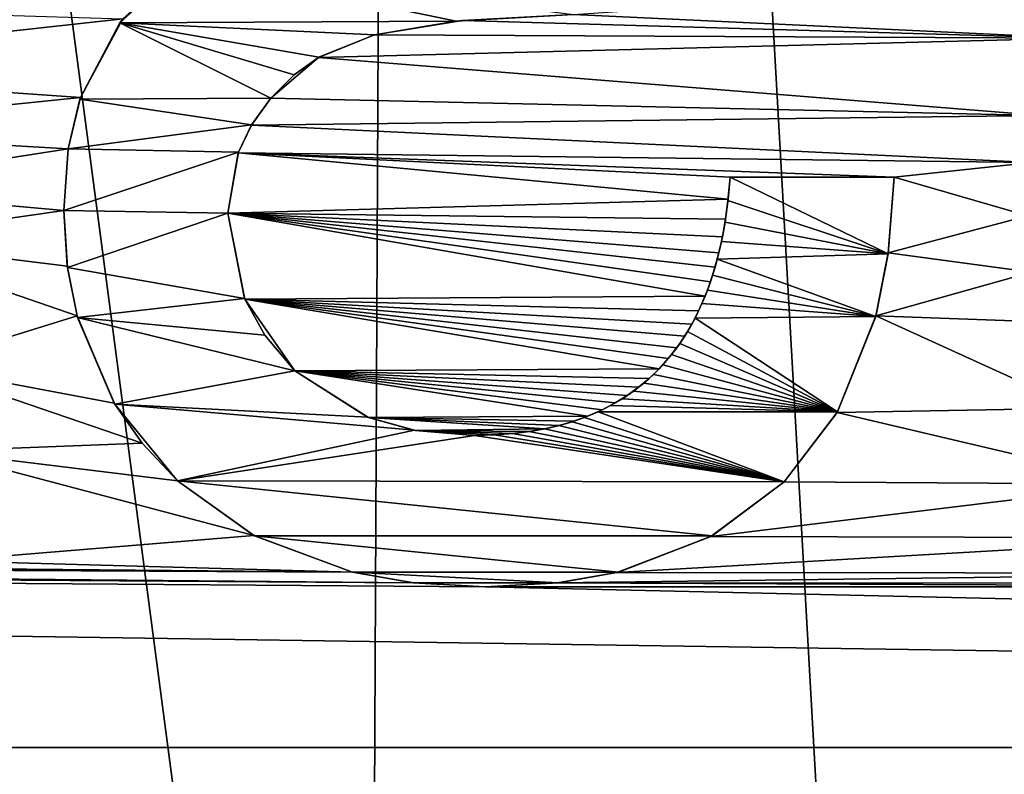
# Model space of a CAD drawing. Header units: millimetres. Extents: x -65 to 65, y -68 to 87.
# Tile 185 of 196: x -0.98 to 1.8, y 66.65 to 68.78. Entities that reach past the tile are written whole.
import ezdxf

# ---------------------------------------------------------------- set-up
doc = ezdxf.new("R2010")
doc.units = ezdxf.units.MM
doc.header["$LTSCALE"] = 65.185185
for name, color, linetype in [('539', 7, 'CONTINUOUS'), ('544', 7, 'CONTINUOUS'), ('578', 7, 'CONTINUOUS'), ('784', 7, 'CONTINUOUS'), ('785', 7, 'CONTINUOUS'), ('786', 7, 'CONTINUOUS'), ('787', 7, 'CONTINUOUS'), ('788', 7, 'CONTINUOUS'), ('789', 7, 'CONTINUOUS'), ('804', 7, 'CONTINUOUS'), ('805', 7, 'CONTINUOUS'), ('806', 7, 'CONTINUOUS'), ('807', 7, 'CONTINUOUS'), ('808', 7, 'CONTINUOUS'), ('809', 7, 'CONTINUOUS')]:
    doc.layers.add(name, color=color, linetype=linetype)

msp = doc.modelspace()

# ---------------------------------------------------------------- linework, layer by layer
at = {"layer": '539', "linetype": 'CONTINUOUS'}
for points in [[(0.1179, 86.9999, 87.5), (-3.2282, 86.9192, 87.5), (0, 62.45, 87.5), (0.1179, 86.9999, 87.5)], [(1.5059, 62.3654, 87.5), (0.1179, 86.9999, 87.5), (0, 62.45, 87.5), (1.5059, 62.3654, 87.5)], [(3.4638, 86.9069, 87.5), (0.1179, 86.9999, 87.5), (2.993, 62.1128, 87.5), (3.4638, 86.9069, 87.5)], [(2.993, 62.1128, 87.5), (0.1179, 86.9999, 87.5), (1.5059, 62.3654, 87.5), (2.993, 62.1128, 87.5)], [(0, 62.45, 87.5), (-3.2282, 86.9192, 87.5), (-1.5059, 62.3654, 87.5), (0, 62.45, 87.5)]]:
    msp.add_3dface(points, dxfattribs=at)
at = {"layer": '544', "linetype": 'CONTINUOUS'}
for points in [[(2.1556, 68.8999, 85), (1.9988, 68.7252, 85), (0.5821, 68.7921, 85), (2.1556, 68.8999, 85)], [(-2.2956, 68.8295, 85), (-0.6909, 68.7804, 85), (-1.9734, 68.639, 85), (-2.2956, 68.8295, 85)], [(-0.6909, 68.7804, 85), (-0.8107, 68.5578, 85), (-1.9734, 68.639, 85), (-0.6909, 68.7804, 85)], [(0.5821, 68.7921, 85), (1.9988, 68.7252, 85), (0.2678, 68.7751, 85), (0.5821, 68.7921, 85)], [(0.2678, 68.7751, 85), (1.9988, 68.7252, 85), (0.0196, 68.7351, 85), (0.2678, 68.7751, 85)], [(0.0196, 68.7351, 85), (1.9988, 68.7252, 85), (-0.1387, 68.6713, 85), (0.0196, 68.7351, 85)], [(1.9988, 68.7252, 85), (1.902, 68.5068, 85), (-0.1387, 68.6713, 85), (1.9988, 68.7252, 85)], [(-0.1387, 68.6713, 85), (1.902, 68.5068, 85), (-0.2727, 68.5564, 85), (-0.1387, 68.6713, 85)], [(-1.9734, 68.639, 85), (-0.8107, 68.5578, 85), (-1.7329, 68.4635, 85), (-1.9734, 68.639, 85)], [(-0.8107, 68.5578, 85), (-0.8451, 68.4131, 85), (-1.7329, 68.4635, 85), (-0.8107, 68.5578, 85)], [(-0.2727, 68.5564, 85), (1.902, 68.5068, 85), (-0.3279, 68.4799, 85), (-0.2727, 68.5564, 85)], [(1.902, 68.5068, 85), (1.875, 68.3749, 85), (-0.3279, 68.4799, 85), (1.902, 68.5068, 85)], [(-0.3279, 68.4799, 85), (1.875, 68.3749, 85), (-0.365, 68.4021, 85), (-0.3279, 68.4799, 85)], [(-1.7329, 68.4635, 85), (-0.8451, 68.4131, 85), (-1.559, 68.302, 85), (-1.7329, 68.4635, 85)], [(-0.8451, 68.4131, 85), (-0.8578, 68.2385, 85), (-1.559, 68.302, 85), (-0.8451, 68.4131, 85)], [(-0.3944, 68.2313, 85), (-0.365, 68.4021, 85), (1.0184, 68.2712, 85), (-0.3944, 68.2313, 85)], [(1.875, 68.3749, 85), (1.4874, 68.3335, 85), (-0.365, 68.4021, 85), (1.875, 68.3749, 85)], [(1.4874, 68.3335, 85), (1.0241, 68.3335, 85), (-0.365, 68.4021, 85), (1.4874, 68.3335, 85)], [(-0.365, 68.4021, 85), (1.0241, 68.3335, 85), (1.0184, 68.2712, 85), (-0.365, 68.4021, 85)], [(1.875, 68.3749, 85), (1.8652, 68.2242, 85), (1.4874, 68.3335, 85), (1.875, 68.3749, 85)], [(1.4874, 68.3335, 85), (1.8652, 68.2242, 85), (1.4706, 68.1191, 85), (1.4874, 68.3335, 85)], [(-1.559, 68.302, 85), (-0.8578, 68.2385, 85), (-1.4405, 68.1549, 85), (-1.559, 68.302, 85)], [(1.0112, 68.2149, 85), (-0.3944, 68.2313, 85), (1.0184, 68.2712, 85), (1.0112, 68.2149, 85)], [(-0.8578, 68.2385, 85), (-0.848, 68.0815, 85), (-1.4405, 68.1549, 85), (-0.8578, 68.2385, 85)], [(-0.3466, 67.9883, 85), (-0.3944, 68.2313, 85), (0.9533, 67.9969, 85), (-0.3466, 67.9883, 85)], [(0.9533, 67.9969, 85), (-0.3944, 68.2313, 85), (0.9683, 68.0373, 85), (0.9533, 67.9969, 85)], [(0.9683, 68.0373, 85), (-0.3944, 68.2313, 85), (0.9816, 68.0789, 85), (0.9683, 68.0373, 85)], [(0.9816, 68.0789, 85), (-0.3944, 68.2313, 85), (0.9925, 68.1196, 85), (0.9816, 68.0789, 85)], [(0.9925, 68.1196, 85), (-0.3944, 68.2313, 85), (1.0023, 68.1648, 85), (0.9925, 68.1196, 85)], [(1.0023, 68.1648, 85), (-0.3944, 68.2313, 85), (1.0112, 68.2149, 85), (1.0023, 68.1648, 85)], [(1.8652, 68.2242, 85), (1.8752, 68.0651, 85), (1.4706, 68.1191, 85), (1.8652, 68.2242, 85)], [(-0.848, 68.0815, 85), (-0.8204, 67.9413, 85), (-1.4405, 68.1549, 85), (-0.848, 68.0815, 85)], [(-1.4405, 68.1549, 85), (-0.8204, 67.9413, 85), (-1.2756, 67.8004, 85), (-1.4405, 68.1549, 85)], [(1.4706, 68.1191, 85), (1.8752, 68.0651, 85), (1.4355, 67.9411, 85), (1.4706, 68.1191, 85)], [(1.8752, 68.0651, 85), (1.903, 67.9245, 85), (1.4355, 67.9411, 85), (1.8752, 68.0651, 85)], [(0.9351, 67.9554, 85), (-0.3466, 67.9883, 85), (0.9533, 67.9969, 85), (0.9351, 67.9554, 85)], [(-0.2049, 67.7864, 85), (-0.3466, 67.9883, 85), (0.8233, 67.7916, 85), (-0.2049, 67.7864, 85)], [(0.8233, 67.7916, 85), (-0.3466, 67.9883, 85), (0.8494, 67.8206, 85), (0.8233, 67.7916, 85)], [(0.8494, 67.8206, 85), (-0.3466, 67.9883, 85), (0.8736, 67.8514, 85), (0.8494, 67.8206, 85)], [(0.8736, 67.8514, 85), (-0.3466, 67.9883, 85), (0.8958, 67.8841, 85), (0.8736, 67.8514, 85)], [(0.8958, 67.8841, 85), (-0.3466, 67.9883, 85), (0.916, 67.918, 85), (0.8958, 67.8841, 85)], [(0.916, 67.918, 85), (-0.3466, 67.9883, 85), (0.9351, 67.9554, 85), (0.916, 67.918, 85)], [(-0.8204, 67.9413, 85), (-0.7159, 67.6947, 85), (-1.2756, 67.8004, 85), (-0.8204, 67.9413, 85)], [(1.4355, 67.9411, 85), (2.0077, 67.6804, 85), (1.3264, 67.6688, 85), (1.4355, 67.9411, 85)], [(1.903, 67.9245, 85), (2.0077, 67.6804, 85), (1.4355, 67.9411, 85), (1.903, 67.9245, 85)], [(-0.7159, 67.6947, 85), (-0.6364, 67.5817, 85), (-1.2756, 67.8004, 85), (-0.7159, 67.6947, 85)], [(-1.2756, 67.8004, 85), (-0.6364, 67.5817, 85), (-1.2211, 67.5596, 85), (-1.2756, 67.8004, 85)], [(0.7956, 67.7648, 85), (-0.2049, 67.7864, 85), (0.8233, 67.7916, 85), (0.7956, 67.7648, 85)], [(0.0027, 67.6543, 85), (-0.2049, 67.7864, 85), (0.6217, 67.6582, 85), (0.0027, 67.6543, 85)], [(0.6217, 67.6582, 85), (-0.2049, 67.7864, 85), (0.6625, 67.6761, 85), (0.6217, 67.6582, 85)], [(0.6625, 67.6761, 85), (-0.2049, 67.7864, 85), (0.6996, 67.6955, 85), (0.6625, 67.6761, 85)], [(0.6996, 67.6955, 85), (-0.2049, 67.7864, 85), (0.7336, 67.7166, 85), (0.6996, 67.6955, 85)], [(0.7336, 67.7166, 85), (-0.2049, 67.7864, 85), (0.7657, 67.7397, 85), (0.7336, 67.7166, 85)], [(0.7657, 67.7397, 85), (-0.2049, 67.7864, 85), (0.7956, 67.7648, 85), (0.7657, 67.7397, 85)], [(1.3264, 67.6688, 85), (2.186, 67.4662, 85), (1.1768, 67.4728, 85), (1.3264, 67.6688, 85)], [(2.0077, 67.6804, 85), (2.186, 67.4662, 85), (1.3264, 67.6688, 85), (2.0077, 67.6804, 85)], [(0.5826, 67.6443, 85), (0.0027, 67.6543, 85), (0.6217, 67.6582, 85), (0.5826, 67.6443, 85)], [(0.135, 67.618, 85), (0.0027, 67.6543, 85), (0.5021, 67.6229, 85), (0.135, 67.618, 85)], [(0.5021, 67.6229, 85), (0.0027, 67.6543, 85), (0.5422, 67.6323, 85), (0.5021, 67.6229, 85)], [(0.5422, 67.6323, 85), (0.0027, 67.6543, 85), (0.5826, 67.6443, 85), (0.5422, 67.6323, 85)], [(0.4586, 67.6152, 85), (0.135, 67.618, 85), (0.5021, 67.6229, 85), (0.4586, 67.6152, 85)], [(0.3018, 67.604, 85), (0.135, 67.618, 85), (0.3589, 67.6055, 85), (0.3018, 67.604, 85)], [(0.3589, 67.6055, 85), (0.135, 67.618, 85), (0.4112, 67.6093, 85), (0.3589, 67.6055, 85)], [(0.4112, 67.6093, 85), (0.135, 67.618, 85), (0.4586, 67.6152, 85), (0.4112, 67.6093, 85)], [(-0.6364, 67.5817, 85), (-0.537, 67.4757, 85), (-1.2211, 67.5596, 85), (-0.6364, 67.5817, 85)], [(-0.537, 67.4757, 85), (-0.3212, 67.3216, 85), (-1.2211, 67.5596, 85), (-0.537, 67.4757, 85)], [(-1.2211, 67.5596, 85), (-0.3212, 67.3216, 85), (-1.1928, 67.25, 85), (-1.2211, 67.5596, 85)], [(1.1768, 67.4728, 85), (2.186, 67.4662, 85), (0.9695, 67.318, 85), (1.1768, 67.4728, 85)], [(2.186, 67.4662, 85), (2.4021, 67.3143, 85), (0.9695, 67.318, 85), (2.186, 67.4662, 85)], [(-20.6716, 67.3284, 85), (20.1741, 66.7223, 85), (-20.1741, 66.7223, 85), (-20.6716, 67.3284, 85)], [(20.1741, 66.7223, 85), (-20.6716, 67.3284, 85), (0.3327, 67.1763, 85), (20.1741, 66.7223, 85)], [(0.3327, 67.1763, 85), (-20.6716, 67.3284, 85), (0.1311, 67.1873, 85), (0.3327, 67.1763, 85)], [(0.1311, 67.1873, 85), (-20.6716, 67.3284, 85), (-6.558, 67.25, 85), (0.1311, 67.1873, 85)], [(-0.3212, 67.3216, 85), (-0.0425, 67.2174, 85), (-1.1928, 67.25, 85), (-0.3212, 67.3216, 85)], [(0.9695, 67.318, 85), (2.4021, 67.3143, 85), (0.7037, 67.2169, 85), (0.9695, 67.318, 85)], [(2.4021, 67.3143, 85), (2.6696, 67.2146, 85), (0.7037, 67.2169, 85), (2.4021, 67.3143, 85)], [(-0.0425, 67.2174, 85), (0.1311, 67.1873, 85), (-6.558, 67.25, 85), (-0.0425, 67.2174, 85)], [(-3.8255, 67.25, 85), (-0.0425, 67.2174, 85), (-6.558, 67.25, 85), (-3.8255, 67.25, 85)], [(-3.519, 67.25, 85), (-0.0425, 67.2174, 85), (-3.8255, 67.25, 85), (-3.519, 67.25, 85)], [(-1.1928, 67.25, 85), (-0.0425, 67.2174, 85), (-3.519, 67.25, 85), (-1.1928, 67.25, 85)], [(0.7037, 67.2169, 85), (2.6696, 67.2146, 85), (0.536, 67.1875, 85), (0.7037, 67.2169, 85)], [(2.6696, 67.2146, 85), (2.8314, 67.1864, 85), (0.536, 67.1875, 85), (2.6696, 67.2146, 85)], [(0.536, 67.1875, 85), (3.0153, 67.1763, 85), (0.3327, 67.1763, 85), (0.536, 67.1875, 85)], [(3.0153, 67.1763, 85), (20.1741, 66.7223, 85), (0.3327, 67.1763, 85), (3.0153, 67.1763, 85)], [(2.8314, 67.1864, 85), (3.0153, 67.1763, 85), (0.536, 67.1875, 85), (2.8314, 67.1864, 85)], [(20.1741, 66.7223, 85), (19.8045, 66.0307, 85), (-20.1741, 66.7223, 85), (20.1741, 66.7223, 85)], [(-20.1741, 66.7223, 85), (19.8045, 66.0307, 85), (-19.8045, 66.0307, 85), (-20.1741, 66.7223, 85)]]:
    msp.add_3dface(points, dxfattribs=at)
at = {"layer": '578', "linetype": 'CONTINUOUS'}
for points in [[(-0.5196, 68.9331, 84.5), (0.2502, 68.7732, 84.5), (-0.7, 68.7688, 84.5), (-0.5196, 68.9331, 84.5)], [(0.5821, 68.7921, 84.5), (0.2502, 68.7732, 84.5), (-0.5196, 68.9331, 84.5), (0.5821, 68.7921, 84.5)], [(-0.7, 68.7688, 84.5), (-0.2727, 68.5564, 84.5), (-0.8124, 68.5529, 84.5), (-0.7, 68.7688, 84.5)], [(0.2502, 68.7732, 84.5), (0.0196, 68.7351, 84.5), (-0.7, 68.7688, 84.5), (0.2502, 68.7732, 84.5)], [(-0.207, 68.6219, 84.5), (-0.2727, 68.5564, 84.5), (-0.7, 68.7688, 84.5), (-0.207, 68.6219, 84.5)], [(-0.1377, 68.6719, 84.5), (-0.207, 68.6219, 84.5), (-0.7, 68.7688, 84.5), (-0.1377, 68.6719, 84.5)], [(0.0196, 68.7351, 84.5), (-0.1377, 68.6719, 84.5), (-0.7, 68.7688, 84.5), (0.0196, 68.7351, 84.5)], [(-0.2727, 68.5564, 84.5), (-0.3276, 68.4804, 84.5), (-0.8124, 68.5529, 84.5), (-0.2727, 68.5564, 84.5)], [(-0.8124, 68.5529, 84.5), (-0.3276, 68.4804, 84.5), (-0.8452, 68.4127, 84.5), (-0.8124, 68.5529, 84.5)], [(-0.3276, 68.4804, 84.5), (-0.3645, 68.4036, 84.5), (-0.8452, 68.4127, 84.5), (-0.3276, 68.4804, 84.5)], [(-0.8452, 68.4127, 84.5), (-0.3645, 68.4036, 84.5), (-0.8578, 68.2385, 84.5), (-0.8452, 68.4127, 84.5)], [(-0.3645, 68.4036, 84.5), (-0.3944, 68.2313, 84.5), (-0.8578, 68.2385, 84.5), (-0.3645, 68.4036, 84.5)], [(1.0179, 68.2669, 84.5), (1.0241, 68.3335, 84.5), (1.4702, 68.1162, 84.5), (1.0179, 68.2669, 84.5)], [(1.4702, 68.1162, 84.5), (1.0241, 68.3335, 84.5), (1.4874, 68.3335, 84.5), (1.4702, 68.1162, 84.5)], [(1.0098, 68.2062, 84.5), (1.0179, 68.2669, 84.5), (1.4702, 68.1162, 84.5), (1.0098, 68.2062, 84.5)], [(-0.8578, 68.2385, 84.5), (-0.3944, 68.2313, 84.5), (-0.8476, 68.0784, 84.5), (-0.8578, 68.2385, 84.5)], [(-0.3944, 68.2313, 84.5), (-0.3475, 67.9906, 84.5), (-0.8476, 68.0784, 84.5), (-0.3944, 68.2313, 84.5)], [(0.9996, 68.1515, 84.5), (1.0098, 68.2062, 84.5), (1.4702, 68.1162, 84.5), (0.9996, 68.1515, 84.5)], [(0.9878, 68.1015, 84.5), (0.9996, 68.1515, 84.5), (1.4702, 68.1162, 84.5), (0.9878, 68.1015, 84.5)], [(1.4353, 67.94, 84.5), (0.9878, 68.1015, 84.5), (1.4702, 68.1162, 84.5), (1.4353, 67.94, 84.5)], [(0.9746, 68.056, 84.5), (0.9878, 68.1015, 84.5), (1.4353, 67.94, 84.5), (0.9746, 68.056, 84.5)], [(-0.8476, 68.0784, 84.5), (-0.3475, 67.9906, 84.5), (-0.8193, 67.937, 84.5), (-0.8476, 68.0784, 84.5)], [(0.9601, 68.0143, 84.5), (0.9746, 68.056, 84.5), (1.4353, 67.94, 84.5), (0.9601, 68.0143, 84.5)], [(0.9445, 67.9759, 84.5), (0.9601, 68.0143, 84.5), (1.4353, 67.94, 84.5), (0.9445, 67.9759, 84.5)], [(-0.3475, 67.9906, 84.5), (-0.2903, 67.8867, 84.5), (-0.8193, 67.937, 84.5), (-0.3475, 67.9906, 84.5)], [(0.925, 67.935, 84.5), (0.9445, 67.9759, 84.5), (1.4353, 67.94, 84.5), (0.925, 67.935, 84.5)], [(-0.2903, 67.8867, 84.5), (-0.2049, 67.7864, 84.5), (-0.8193, 67.937, 84.5), (-0.2903, 67.8867, 84.5)], [(-0.8193, 67.937, 84.5), (-0.2049, 67.7864, 84.5), (-0.7142, 67.6918, 84.5), (-0.8193, 67.937, 84.5)], [(0.9042, 67.8976, 84.5), (0.925, 67.935, 84.5), (1.3275, 67.6708, 84.5), (0.9042, 67.8976, 84.5)], [(1.3275, 67.6708, 84.5), (0.925, 67.935, 84.5), (1.4353, 67.94, 84.5), (1.3275, 67.6708, 84.5)], [(0.8821, 67.8633, 84.5), (0.9042, 67.8976, 84.5), (1.3275, 67.6708, 84.5), (0.8821, 67.8633, 84.5)], [(0.8587, 67.8319, 84.5), (0.8821, 67.8633, 84.5), (1.3275, 67.6708, 84.5), (0.8587, 67.8319, 84.5)], [(0.834, 67.8029, 84.5), (0.8587, 67.8319, 84.5), (1.3275, 67.6708, 84.5), (0.834, 67.8029, 84.5)], [(0.8078, 67.7761, 84.5), (0.834, 67.8029, 84.5), (1.3275, 67.6708, 84.5), (0.8078, 67.7761, 84.5)], [(-0.2049, 67.7864, 84.5), (-0.0004, 67.6554, 84.5), (-0.7142, 67.6918, 84.5), (-0.2049, 67.7864, 84.5)], [(0.7802, 67.7515, 84.5), (0.8078, 67.7761, 84.5), (1.3275, 67.6708, 84.5), (0.7802, 67.7515, 84.5)], [(0.7509, 67.7286, 84.5), (0.7802, 67.7515, 84.5), (1.3275, 67.6708, 84.5), (0.7509, 67.7286, 84.5)], [(0.7198, 67.7076, 84.5), (0.7509, 67.7286, 84.5), (1.3275, 67.6708, 84.5), (0.7198, 67.7076, 84.5)], [(-0.0004, 67.6554, 84.5), (0.1326, 67.6184, 84.5), (-0.7142, 67.6918, 84.5), (-0.0004, 67.6554, 84.5)], [(-0.7142, 67.6918, 84.5), (0.1326, 67.6184, 84.5), (-0.537, 67.4757, 84.5), (-0.7142, 67.6918, 84.5)], [(0.6866, 67.6883, 84.5), (0.7198, 67.7076, 84.5), (1.3275, 67.6708, 84.5), (0.6866, 67.6883, 84.5)], [(0.6129, 67.6548, 84.5), (0.6511, 67.6707, 84.5), (1.1768, 67.4728, 84.5), (0.6129, 67.6548, 84.5)], [(0.6511, 67.6707, 84.5), (0.6866, 67.6883, 84.5), (1.3275, 67.6708, 84.5), (0.6511, 67.6707, 84.5)], [(1.1768, 67.4728, 84.5), (0.6511, 67.6707, 84.5), (1.3275, 67.6708, 84.5), (1.1768, 67.4728, 84.5)], [(0.5401, 67.6318, 84.5), (0.5778, 67.6426, 84.5), (1.1768, 67.4728, 84.5), (0.5401, 67.6318, 84.5)], [(0.5778, 67.6426, 84.5), (0.6129, 67.6548, 84.5), (1.1768, 67.4728, 84.5), (0.5778, 67.6426, 84.5)], [(0.1326, 67.6184, 84.5), (0.3018, 67.604, 84.5), (-0.537, 67.4757, 84.5), (0.1326, 67.6184, 84.5)], [(0.3575, 67.6054, 84.5), (0.409, 67.609, 84.5), (1.1768, 67.4728, 84.5), (0.3575, 67.6054, 84.5)], [(0.409, 67.609, 84.5), (0.4561, 67.6149, 84.5), (1.1768, 67.4728, 84.5), (0.409, 67.609, 84.5)], [(0.4561, 67.6149, 84.5), (0.4998, 67.6225, 84.5), (1.1768, 67.4728, 84.5), (0.4561, 67.6149, 84.5)], [(0.4998, 67.6225, 84.5), (0.5401, 67.6318, 84.5), (1.1768, 67.4728, 84.5), (0.4998, 67.6225, 84.5)], [(-0.537, 67.4757, 84.5), (0.3018, 67.604, 84.5), (1.1768, 67.4728, 84.5), (-0.537, 67.4757, 84.5)], [(0.3018, 67.604, 84.5), (0.3575, 67.6054, 84.5), (1.1768, 67.4728, 84.5), (0.3018, 67.604, 84.5)], [(-0.319, 67.3203, 84.5), (-0.537, 67.4757, 84.5), (0.9739, 67.3204, 84.5), (-0.319, 67.3203, 84.5)], [(0.9739, 67.3204, 84.5), (-0.537, 67.4757, 84.5), (1.1768, 67.4728, 84.5), (0.9739, 67.3204, 84.5)], [(0.709, 67.2182, 84.5), (-0.319, 67.3203, 84.5), (0.9739, 67.3204, 84.5), (0.709, 67.2182, 84.5)], [(-0.0425, 67.2174, 84.5), (-0.319, 67.3203, 84.5), (0.709, 67.2182, 84.5), (-0.0425, 67.2174, 84.5)], [(0.5395, 67.1879, 84.5), (-0.0425, 67.2174, 84.5), (0.709, 67.2182, 84.5), (0.5395, 67.1879, 84.5)], [(0.1291, 67.1875, 84.5), (-0.0425, 67.2174, 84.5), (0.5395, 67.1879, 84.5), (0.1291, 67.1875, 84.5)], [(0.3327, 67.1763, 84.5), (0.1291, 67.1875, 84.5), (0.5395, 67.1879, 84.5), (0.3327, 67.1763, 84.5)]]:
    msp.add_3dface(points, dxfattribs=at)
at = {"layer": '784', "linetype": 'CONTINUOUS'}
for points in [[(1.0241, 68.3335, 85), (1.4874, 68.3335, 85), (1.4874, 68.3335, 84.5), (1.0241, 68.3335, 85)], [(1.0241, 68.3335, 84.5), (1.0241, 68.3335, 85), (1.4874, 68.3335, 84.5), (1.0241, 68.3335, 84.5)]]:
    msp.add_3dface(points, dxfattribs=at)
at = {"layer": '785', "linetype": 'CONTINUOUS'}
for points in [[(1.4706, 68.1191, 85), (1.4702, 68.1162, 84.5), (1.4874, 68.3335, 84.5), (1.4706, 68.1191, 85)], [(1.4874, 68.3335, 85), (1.4706, 68.1191, 85), (1.4874, 68.3335, 84.5), (1.4874, 68.3335, 85)], [(1.4355, 67.9411, 85), (1.4353, 67.94, 84.5), (1.4702, 68.1162, 84.5), (1.4355, 67.9411, 85)], [(1.4706, 68.1191, 85), (1.4355, 67.9411, 85), (1.4702, 68.1162, 84.5), (1.4706, 68.1191, 85)], [(1.4355, 67.9411, 85), (1.3264, 67.6688, 85), (1.4353, 67.94, 84.5), (1.4355, 67.9411, 85)], [(1.3264, 67.6688, 85), (1.3275, 67.6708, 84.5), (1.4353, 67.94, 84.5), (1.3264, 67.6688, 85)], [(1.3264, 67.6688, 85), (1.1768, 67.4728, 85), (1.3275, 67.6708, 84.5), (1.3264, 67.6688, 85)], [(1.1768, 67.4728, 85), (1.1768, 67.4728, 84.5), (1.3275, 67.6708, 84.5), (1.1768, 67.4728, 85)]]:
    msp.add_3dface(points, dxfattribs=at)
at = {"layer": '786', "linetype": 'CONTINUOUS'}
for points in [[(1.1768, 67.4728, 85), (0.9695, 67.318, 85), (1.1768, 67.4728, 84.5), (1.1768, 67.4728, 85)], [(0.9695, 67.318, 85), (0.9739, 67.3204, 84.5), (1.1768, 67.4728, 84.5), (0.9695, 67.318, 85)], [(0.9695, 67.318, 85), (0.7037, 67.2169, 85), (0.709, 67.2182, 84.5), (0.9695, 67.318, 85)], [(0.9695, 67.318, 85), (0.709, 67.2182, 84.5), (0.9739, 67.3204, 84.5), (0.9695, 67.318, 85)], [(0.7037, 67.2169, 85), (0.536, 67.1875, 85), (0.5395, 67.1879, 84.5), (0.7037, 67.2169, 85)], [(0.7037, 67.2169, 85), (0.5395, 67.1879, 84.5), (0.709, 67.2182, 84.5), (0.7037, 67.2169, 85)], [(0.536, 67.1875, 85), (0.3327, 67.1763, 85), (0.5395, 67.1879, 84.5), (0.536, 67.1875, 85)], [(0.3327, 67.1763, 85), (0.3327, 67.1763, 84.5), (0.5395, 67.1879, 84.5), (0.3327, 67.1763, 85)]]:
    msp.add_3dface(points, dxfattribs=at)
at = {"layer": '787', "linetype": 'CONTINUOUS'}
for points in [[(-0.3212, 67.3216, 85), (-0.537, 67.4757, 85), (-0.319, 67.3203, 84.5), (-0.3212, 67.3216, 85)], [(-0.537, 67.4757, 85), (-0.537, 67.4757, 84.5), (-0.319, 67.3203, 84.5), (-0.537, 67.4757, 85)], [(-0.0425, 67.2174, 85), (-0.3212, 67.3216, 85), (-0.0425, 67.2174, 84.5), (-0.0425, 67.2174, 85)], [(-0.3212, 67.3216, 85), (-0.319, 67.3203, 84.5), (-0.0425, 67.2174, 84.5), (-0.3212, 67.3216, 85)], [(0.1311, 67.1873, 85), (-0.0425, 67.2174, 85), (0.1291, 67.1875, 84.5), (0.1311, 67.1873, 85)], [(-0.0425, 67.2174, 85), (-0.0425, 67.2174, 84.5), (0.1291, 67.1875, 84.5), (-0.0425, 67.2174, 85)], [(0.1311, 67.1873, 85), (0.1291, 67.1875, 84.5), (0.3327, 67.1763, 84.5), (0.1311, 67.1873, 85)], [(0.3327, 67.1763, 85), (0.1311, 67.1873, 85), (0.3327, 67.1763, 84.5), (0.3327, 67.1763, 85)]]:
    msp.add_3dface(points, dxfattribs=at)
at = {"layer": '788', "linetype": 'CONTINUOUS'}
for points in [[(-0.848, 68.0815, 85), (-0.8578, 68.2385, 85), (-0.8476, 68.0784, 84.5), (-0.848, 68.0815, 85)], [(-0.8578, 68.2385, 85), (-0.8578, 68.2385, 84.5), (-0.8476, 68.0784, 84.5), (-0.8578, 68.2385, 85)], [(-0.8204, 67.9413, 85), (-0.848, 68.0815, 85), (-0.8476, 68.0784, 84.5), (-0.8204, 67.9413, 85)], [(-0.8204, 67.9413, 85), (-0.8476, 68.0784, 84.5), (-0.8193, 67.937, 84.5), (-0.8204, 67.9413, 85)], [(-0.7159, 67.6947, 85), (-0.8204, 67.9413, 85), (-0.8193, 67.937, 84.5), (-0.7159, 67.6947, 85)], [(-0.7159, 67.6947, 85), (-0.8193, 67.937, 84.5), (-0.7142, 67.6918, 84.5), (-0.7159, 67.6947, 85)], [(-0.6364, 67.5817, 85), (-0.7159, 67.6947, 85), (-0.7142, 67.6918, 84.5), (-0.6364, 67.5817, 85)], [(-0.6364, 67.5817, 85), (-0.7142, 67.6918, 84.5), (-0.537, 67.4757, 84.5), (-0.6364, 67.5817, 85)], [(-0.537, 67.4757, 85), (-0.6364, 67.5817, 85), (-0.537, 67.4757, 84.5), (-0.537, 67.4757, 85)]]:
    msp.add_3dface(points, dxfattribs=at)
at = {"layer": '789', "linetype": 'CONTINUOUS'}
for points in [[(-0.6909, 68.7804, 85), (-0.5196, 68.9331, 84.5), (-0.7, 68.7688, 84.5), (-0.6909, 68.7804, 85)], [(-0.8107, 68.5578, 85), (-0.6909, 68.7804, 85), (-0.7, 68.7688, 84.5), (-0.8107, 68.5578, 85)], [(-0.8107, 68.5578, 85), (-0.7, 68.7688, 84.5), (-0.8124, 68.5529, 84.5), (-0.8107, 68.5578, 85)], [(-0.8451, 68.4131, 85), (-0.8107, 68.5578, 85), (-0.8124, 68.5529, 84.5), (-0.8451, 68.4131, 85)], [(-0.8451, 68.4131, 85), (-0.8124, 68.5529, 84.5), (-0.8452, 68.4127, 84.5), (-0.8451, 68.4131, 85)], [(-0.8578, 68.2385, 85), (-0.8451, 68.4131, 85), (-0.8578, 68.2385, 84.5), (-0.8578, 68.2385, 85)], [(-0.8451, 68.4131, 85), (-0.8452, 68.4127, 84.5), (-0.8578, 68.2385, 84.5), (-0.8451, 68.4131, 85)]]:
    msp.add_3dface(points, dxfattribs=at)
at = {"layer": '804', "linetype": 'CONTINUOUS'}
for points in [[(0.2678, 68.7751, 85), (0.2502, 68.7732, 84.5), (0.5821, 68.7921, 84.5), (0.2678, 68.7751, 85)], [(0.5821, 68.7921, 85), (0.2678, 68.7751, 85), (0.5821, 68.7921, 84.5), (0.5821, 68.7921, 85)], [(0.2678, 68.7751, 85), (0.0196, 68.7351, 85), (0.2502, 68.7732, 84.5), (0.2678, 68.7751, 85)], [(0.0196, 68.7351, 85), (0.0196, 68.7351, 84.5), (0.2502, 68.7732, 84.5), (0.0196, 68.7351, 85)]]:
    msp.add_3dface(points, dxfattribs=at)
at = {"layer": '805', "linetype": 'CONTINUOUS'}
for points in [[(0.0196, 68.7351, 85), (-0.1387, 68.6713, 85), (0.0196, 68.7351, 84.5), (0.0196, 68.7351, 85)], [(-0.1387, 68.6713, 85), (-0.1377, 68.6719, 84.5), (0.0196, 68.7351, 84.5), (-0.1387, 68.6713, 85)], [(-0.1387, 68.6713, 85), (-0.2727, 68.5564, 85), (-0.207, 68.6219, 84.5), (-0.1387, 68.6713, 85)], [(-0.1387, 68.6713, 85), (-0.207, 68.6219, 84.5), (-0.1377, 68.6719, 84.5), (-0.1387, 68.6713, 85)], [(-0.2727, 68.5564, 85), (-0.2727, 68.5564, 84.5), (-0.207, 68.6219, 84.5), (-0.2727, 68.5564, 85)]]:
    msp.add_3dface(points, dxfattribs=at)
at = {"layer": '806', "linetype": 'CONTINUOUS'}
for points in [[(-0.2727, 68.5564, 85), (-0.3279, 68.4799, 85), (-0.2727, 68.5564, 84.5), (-0.2727, 68.5564, 85)], [(-0.3279, 68.4799, 85), (-0.3276, 68.4804, 84.5), (-0.2727, 68.5564, 84.5), (-0.3279, 68.4799, 85)], [(-0.3279, 68.4799, 85), (-0.365, 68.4021, 85), (-0.3645, 68.4036, 84.5), (-0.3279, 68.4799, 85)], [(-0.3279, 68.4799, 85), (-0.3645, 68.4036, 84.5), (-0.3276, 68.4804, 84.5), (-0.3279, 68.4799, 85)], [(-0.365, 68.4021, 85), (-0.3944, 68.2313, 85), (-0.3645, 68.4036, 84.5), (-0.365, 68.4021, 85)], [(-0.3944, 68.2313, 85), (-0.3944, 68.2313, 84.5), (-0.3645, 68.4036, 84.5), (-0.3944, 68.2313, 85)]]:
    msp.add_3dface(points, dxfattribs=at)
at = {"layer": '807', "linetype": 'CONTINUOUS'}
for points in [[(-0.3944, 68.2313, 85), (-0.3466, 67.9883, 85), (-0.3944, 68.2313, 84.5), (-0.3944, 68.2313, 85)], [(-0.3466, 67.9883, 85), (-0.3475, 67.9906, 84.5), (-0.3944, 68.2313, 84.5), (-0.3466, 67.9883, 85)], [(-0.3466, 67.9883, 85), (-0.2903, 67.8867, 84.5), (-0.3475, 67.9906, 84.5), (-0.3466, 67.9883, 85)], [(-0.3466, 67.9883, 85), (-0.2049, 67.7864, 85), (-0.2903, 67.8867, 84.5), (-0.3466, 67.9883, 85)], [(-0.2049, 67.7864, 85), (-0.2049, 67.7864, 84.5), (-0.2903, 67.8867, 84.5), (-0.2049, 67.7864, 85)]]:
    msp.add_3dface(points, dxfattribs=at)
at = {"layer": '808', "linetype": 'CONTINUOUS'}
for points in [[(-0.2049, 67.7864, 85), (0.0027, 67.6543, 85), (-0.2049, 67.7864, 84.5), (-0.2049, 67.7864, 85)], [(0.0027, 67.6543, 85), (-0.0004, 67.6554, 84.5), (-0.2049, 67.7864, 84.5), (0.0027, 67.6543, 85)], [(0.0027, 67.6543, 85), (0.1326, 67.6184, 84.5), (-0.0004, 67.6554, 84.5), (0.0027, 67.6543, 85)], [(0.0027, 67.6543, 85), (0.135, 67.618, 85), (0.1326, 67.6184, 84.5), (0.0027, 67.6543, 85)], [(0.135, 67.618, 85), (0.3018, 67.604, 85), (0.1326, 67.6184, 84.5), (0.135, 67.618, 85)], [(0.3018, 67.604, 85), (0.3018, 67.604, 84.5), (0.1326, 67.6184, 84.5), (0.3018, 67.604, 85)]]:
    msp.add_3dface(points, dxfattribs=at)
at = {"layer": '809', "linetype": 'CONTINUOUS'}
for points in [[(1.0184, 68.2712, 85), (1.0241, 68.3335, 85), (1.0179, 68.2669, 84.5), (1.0184, 68.2712, 85)], [(1.0241, 68.3335, 85), (1.0241, 68.3335, 84.5), (1.0179, 68.2669, 84.5), (1.0241, 68.3335, 85)], [(1.0112, 68.2149, 85), (1.0179, 68.2669, 84.5), (1.0098, 68.2062, 84.5), (1.0112, 68.2149, 85)], [(1.0112, 68.2149, 85), (1.0184, 68.2712, 85), (1.0179, 68.2669, 84.5), (1.0112, 68.2149, 85)], [(1.0023, 68.1648, 85), (1.0098, 68.2062, 84.5), (0.9996, 68.1515, 84.5), (1.0023, 68.1648, 85)], [(1.0023, 68.1648, 85), (1.0112, 68.2149, 85), (1.0098, 68.2062, 84.5), (1.0023, 68.1648, 85)], [(0.9925, 68.1196, 85), (1.0023, 68.1648, 85), (0.9996, 68.1515, 84.5), (0.9925, 68.1196, 85)], [(0.9925, 68.1196, 85), (0.9996, 68.1515, 84.5), (0.9878, 68.1015, 84.5), (0.9925, 68.1196, 85)], [(0.9816, 68.0789, 85), (0.9925, 68.1196, 85), (0.9878, 68.1015, 84.5), (0.9816, 68.0789, 85)], [(0.9816, 68.0789, 85), (0.9878, 68.1015, 84.5), (0.9746, 68.056, 84.5), (0.9816, 68.0789, 85)], [(0.9683, 68.0373, 85), (0.9746, 68.056, 84.5), (0.9601, 68.0143, 84.5), (0.9683, 68.0373, 85)], [(0.9683, 68.0373, 85), (0.9816, 68.0789, 85), (0.9746, 68.056, 84.5), (0.9683, 68.0373, 85)], [(0.9533, 67.9969, 85), (0.9683, 68.0373, 85), (0.9601, 68.0143, 84.5), (0.9533, 67.9969, 85)], [(0.9533, 67.9969, 85), (0.9601, 68.0143, 84.5), (0.9445, 67.9759, 84.5), (0.9533, 67.9969, 85)], [(0.9351, 67.9554, 85), (0.9445, 67.9759, 84.5), (0.925, 67.935, 84.5), (0.9351, 67.9554, 85)], [(0.9351, 67.9554, 85), (0.9533, 67.9969, 85), (0.9445, 67.9759, 84.5), (0.9351, 67.9554, 85)], [(0.916, 67.918, 85), (0.9351, 67.9554, 85), (0.925, 67.935, 84.5), (0.916, 67.918, 85)], [(0.8958, 67.8841, 85), (0.916, 67.918, 85), (0.9042, 67.8976, 84.5), (0.8958, 67.8841, 85)], [(0.916, 67.918, 85), (0.925, 67.935, 84.5), (0.9042, 67.8976, 84.5), (0.916, 67.918, 85)], [(0.8958, 67.8841, 85), (0.9042, 67.8976, 84.5), (0.8821, 67.8633, 84.5), (0.8958, 67.8841, 85)], [(0.8736, 67.8514, 85), (0.8821, 67.8633, 84.5), (0.8587, 67.8319, 84.5), (0.8736, 67.8514, 85)], [(0.8736, 67.8514, 85), (0.8958, 67.8841, 85), (0.8821, 67.8633, 84.5), (0.8736, 67.8514, 85)], [(0.8494, 67.8206, 85), (0.8587, 67.8319, 84.5), (0.834, 67.8029, 84.5), (0.8494, 67.8206, 85)], [(0.8494, 67.8206, 85), (0.8736, 67.8514, 85), (0.8587, 67.8319, 84.5), (0.8494, 67.8206, 85)], [(0.8233, 67.7916, 85), (0.834, 67.8029, 84.5), (0.8078, 67.7761, 84.5), (0.8233, 67.7916, 85)], [(0.8233, 67.7916, 85), (0.8494, 67.8206, 85), (0.834, 67.8029, 84.5), (0.8233, 67.7916, 85)], [(0.7956, 67.7648, 85), (0.8078, 67.7761, 84.5), (0.7802, 67.7515, 84.5), (0.7956, 67.7648, 85)], [(0.7956, 67.7648, 85), (0.8233, 67.7916, 85), (0.8078, 67.7761, 84.5), (0.7956, 67.7648, 85)], [(0.7657, 67.7397, 85), (0.7802, 67.7515, 84.5), (0.7509, 67.7286, 84.5), (0.7657, 67.7397, 85)], [(0.7657, 67.7397, 85), (0.7956, 67.7648, 85), (0.7802, 67.7515, 84.5), (0.7657, 67.7397, 85)], [(0.7336, 67.7166, 85), (0.7509, 67.7286, 84.5), (0.7198, 67.7076, 84.5), (0.7336, 67.7166, 85)], [(0.7336, 67.7166, 85), (0.7657, 67.7397, 85), (0.7509, 67.7286, 84.5), (0.7336, 67.7166, 85)], [(0.6625, 67.6761, 85), (0.6996, 67.6955, 85), (0.6866, 67.6883, 84.5), (0.6625, 67.6761, 85)], [(0.6996, 67.6955, 85), (0.7198, 67.7076, 84.5), (0.6866, 67.6883, 84.5), (0.6996, 67.6955, 85)], [(0.6996, 67.6955, 85), (0.7336, 67.7166, 85), (0.7198, 67.7076, 84.5), (0.6996, 67.6955, 85)], [(0.6217, 67.6582, 85), (0.6511, 67.6707, 84.5), (0.6129, 67.6548, 84.5), (0.6217, 67.6582, 85)], [(0.6217, 67.6582, 85), (0.6625, 67.6761, 85), (0.6511, 67.6707, 84.5), (0.6217, 67.6582, 85)], [(0.6625, 67.6761, 85), (0.6866, 67.6883, 84.5), (0.6511, 67.6707, 84.5), (0.6625, 67.6761, 85)], [(0.5422, 67.6323, 85), (0.5778, 67.6426, 84.5), (0.5401, 67.6318, 84.5), (0.5422, 67.6323, 85)], [(0.5422, 67.6323, 85), (0.5826, 67.6443, 85), (0.5778, 67.6426, 84.5), (0.5422, 67.6323, 85)], [(0.5826, 67.6443, 85), (0.6129, 67.6548, 84.5), (0.5778, 67.6426, 84.5), (0.5826, 67.6443, 85)], [(0.5826, 67.6443, 85), (0.6217, 67.6582, 85), (0.6129, 67.6548, 84.5), (0.5826, 67.6443, 85)], [(0.3589, 67.6055, 85), (0.409, 67.609, 84.5), (0.3575, 67.6054, 84.5), (0.3589, 67.6055, 85)], [(0.3589, 67.6055, 85), (0.4112, 67.6093, 85), (0.409, 67.609, 84.5), (0.3589, 67.6055, 85)], [(0.4112, 67.6093, 85), (0.4561, 67.6149, 84.5), (0.409, 67.609, 84.5), (0.4112, 67.6093, 85)], [(0.4112, 67.6093, 85), (0.4586, 67.6152, 85), (0.4561, 67.6149, 84.5), (0.4112, 67.6093, 85)], [(0.4586, 67.6152, 85), (0.4998, 67.6225, 84.5), (0.4561, 67.6149, 84.5), (0.4586, 67.6152, 85)], [(0.4586, 67.6152, 85), (0.5021, 67.6229, 85), (0.4998, 67.6225, 84.5), (0.4586, 67.6152, 85)], [(0.5021, 67.6229, 85), (0.5401, 67.6318, 84.5), (0.4998, 67.6225, 84.5), (0.5021, 67.6229, 85)], [(0.5021, 67.6229, 85), (0.5422, 67.6323, 85), (0.5401, 67.6318, 84.5), (0.5021, 67.6229, 85)], [(0.3018, 67.604, 85), (0.3589, 67.6055, 85), (0.3018, 67.604, 84.5), (0.3018, 67.604, 85)], [(0.3589, 67.6055, 85), (0.3575, 67.6054, 84.5), (0.3018, 67.604, 84.5), (0.3589, 67.6055, 85)]]:
    msp.add_3dface(points, dxfattribs=at)

doc.saveas('drawing.dxf')
